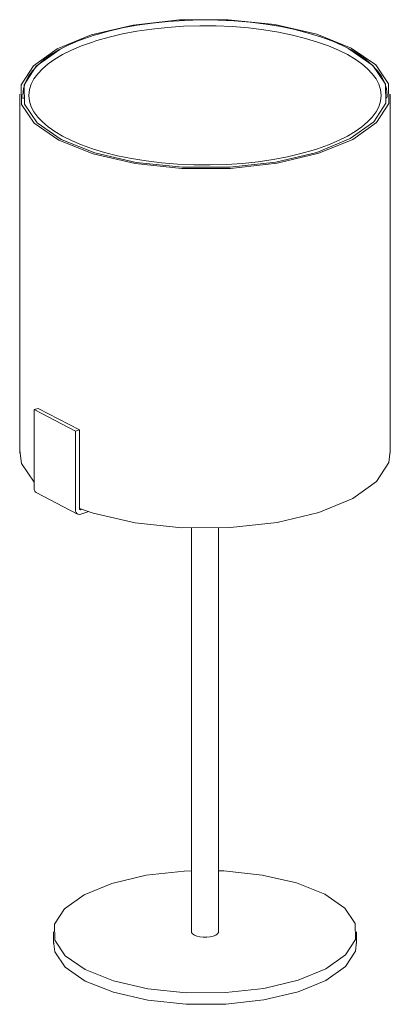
# Model space of a CAD drawing. Header units: millimetres. Extents: x -3610 to -1687, y -1342 to 6882.
# Tile 2 of 3: x -1907 to -1687, y -1342 to -758. Entities that reach past the tile are written whole.
import ezdxf

# ---------------------------------------------------------------- set-up
doc = ezdxf.new("R2010")
doc.units = ezdxf.units.MM
doc.layers.add('Luminarias', color=7, linetype='Continuous', lineweight=20)

# ---------------------------------------------------------------- blocks, each defined once
blk = doc.blocks.new('20054 - 20054 NILA Black and off white table lamp-491793-00 Isometrico PDF')
at = {"layer": 'Luminarias', "color": 9, "lineweight": 9, "true_color": 0xc0c0c0}
for p, q in [((6825.03, -772.65), (6825.43, -772.83)), ((6635.71, -802.42), (6635.71, -1015.5)), ((6637.64, -803.87), (6637.77, -805.13)), ((6853.83, -803.5), (6853.69, -804.77)), ((6855.71, -1015.5), (6855.71, -802.42)), ((6644.23, -989.62), (6646.59, -988.87)), ((6644.23, -1036.26), (6644.23, -989.62)), ((6668.78, -1002.39), (6644.23, -989.62)), ((6646.59, -988.87), (6671.15, -1001.65)), ((6671.15, -1001.65), (6668.78, -1002.39)), ((6668.78, -1002.39), (6668.78, -1049.03)), ((6671.15, -1048.29), (6671.15, -1001.65)), ((6645.54, -1038.81), (6670.09, -1051.59)), ((6672.62, -1048.74), (6671.93, -1048.96)), ((6671.93, -1051.7), (6676.84, -1050.15)), ((6737.71, -1059.85), (6737.71, -1299.46)), ((6753.71, -1299.46), (6753.71, -1059.85)), ((6655.71, -1299.46), (6655.71, -1306.32)), ((6835.71, -1306.32), (6835.71, -1299.46))]:
    blk.add_line(p, q, dxfattribs=at)
for points in [[(6813.23, -837.55, 0), (6833.4, -829.29, 0), (6847.6, -819.19, 0), (6854.86, -807.95, 0), (6854.68, -796.33, 0), (6847.07, -785.13, 0), (6832.56, -775.11, 0), (6812.12, -766.94, 0), (6787.16, -761.2, 0), (6759.38, -758.26, 0), (6730.66, -758.34, 0), (6702.98, -761.42, 0), (6678.2, -767.29, 0)], [(6853.86, -803.17, 0), (6853.44, -799.14, 0), (6852.26, -795.37, 0), (6850.43, -791.82, 0), (6848, -788.44, 0), (6844.97, -785.19, 0), (6841.37, -782.07, 0), (6837.18, -779.08, 0), (6832.39, -776.2, 0), (6826.97, -773.45, 0), (6820.92, -770.84, 0), (6814.25, -768.4, 0), (6806.96, -766.16, 0), (6799.1, -764.14, 0), (6790.71, -762.39, 0), (6781.85, -760.92, 0), (6772.59, -759.76, 0), (6763.03, -758.95, 0), (6753.27, -758.49, 0), (6743.41, -758.39, 0), (6733.58, -758.66, 0), (6723.9, -759.29, 0), (6714.47, -760.26, 0), (6705.39, -761.56, 0), (6696.74, -763.17, 0), (6688.59, -765.05, 0), (6681, -767.17, 0), (6679.88, -767.52, 0)], [(6850.36, -803.17, 0), (6849.97, -799.65, 0), (6848.9, -796.42, 0), (6847.25, -793.34, 0), (6845.03, -790.34, 0), (6842.21, -787.4, 0), (6838.82, -784.53, 0), (6834.82, -781.72, 0), (6830.21, -779, 0), (6824.96, -776.37, 0), (6819.06, -773.87, 0), (6812.53, -771.52, 0), (6805.38, -769.35, 0), (6797.64, -767.4, 0), (6789.36, -765.69, 0), (6780.6, -764.27, 0), (6771.45, -763.17, 0), (6762, -762.39, 0), (6752.35, -761.96, 0), (6742.61, -761.9, 0), (6732.91, -762.19, 0), (6723.37, -762.84, 0), (6714.1, -763.84, 0), (6705.2, -765.14, 0), (6696.74, -766.75, 0), (6688.8, -768.61, 0), (6681.43, -770.7, 0), (6680.93, -770.86, 0)], [(6678.2, -767.29, 0), (6658.02, -775.55, 0), (6643.82, -785.65, 0), (6636.57, -796.89, 0), (6636.75, -808.51, 0), (6644.35, -819.71, 0), (6658.87, -829.74, 0), (6679.3, -837.9, 0), (6704.26, -843.64, 0), (6732.05, -846.58, 0), (6760.76, -846.5, 0), (6788.45, -843.43, 0), (6813.23, -837.55, 0)], [(6637.56, -803.17, 0), (6637.99, -799.14, 0), (6639.17, -795.37, 0), (6641, -791.82, 0), (6643.43, -788.44, 0), (6646.46, -785.19, 0), (6650.06, -782.07, 0), (6654.24, -779.08, 0), (6659.04, -776.2, 0), (6664.46, -773.45, 0), (6670.5, -770.84, 0), (6677.18, -768.4, 0), (6679.88, -767.52, 0)], [(6641.06, -803.17, 0), (6641.46, -799.65, 0), (6642.52, -796.42, 0), (6644.18, -793.34, 0), (6646.4, -790.34, 0), (6649.21, -787.4, 0), (6652.61, -784.53, 0), (6656.6, -781.72, 0), (6661.22, -779, 0), (6666.47, -776.37, 0), (6672.36, -773.87, 0), (6678.9, -771.52, 0), (6680.93, -770.86, 0)], [(6812.12, -836.98, 0), (6787.75, -842.76, 0), (6760.51, -845.78, 0), (6732.27, -845.86, 0), (6704.94, -842.97, 0), (6680.39, -837.32, 0), (6660.29, -829.29, 0), (6646.01, -819.43, 0), (6638.53, -808.41, 0), (6638.35, -796.98, 0), (6645.49, -785.93, 0), (6659.46, -775.99, 0), (6659.99, -775.71, 0)], [(6829.35, -774.65, 0), (6831.14, -775.55, 0), (6845.41, -785.41, 0), (6852.9, -796.43, 0), (6853.07, -807.86, 0), (6845.94, -818.92, 0), (6831.97, -828.85, 0), (6812.12, -836.98, 0)], [(6641.06, -803.17, 0), (6641.46, -806.69, 0), (6642.52, -809.93, 0), (6644.18, -813.01, 0), (6646.4, -816, 0), (6649.21, -818.95, 0), (6652.61, -821.82, 0), (6656.6, -824.62, 0), (6661.22, -827.35, 0), (6666.47, -829.97, 0), (6672.36, -832.48, 0), (6678.9, -834.83, 0), (6686.05, -837, 0), (6693.79, -838.95, 0), (6702.07, -840.65, 0), (6710.82, -842.07, 0), (6719.97, -843.18, 0), (6729.42, -843.96, 0), (6739.08, -844.38, 0), (6748.82, -844.45, 0), (6758.52, -844.15, 0), (6768.06, -843.5, 0), (6777.32, -842.51, 0), (6786.23, -841.2, 0), (6794.69, -839.6, 0), (6802.63, -837.74, 0), (6810, -835.64, 0), (6810.49, -835.49, 0)], [(6850.36, -803.17, 0), (6849.97, -806.69, 0), (6848.9, -809.93, 0), (6847.25, -813.01, 0), (6845.03, -816, 0), (6842.21, -818.95, 0), (6838.82, -821.82, 0), (6834.82, -824.62, 0), (6830.21, -827.35, 0), (6824.96, -829.97, 0), (6819.06, -832.48, 0), (6812.53, -834.83, 0), (6810.49, -835.49, 0)], [(6644.21, -1032.66, 0), (6636.75, -1021.59, 0), (6635.8, -1013.83, 0)], [(6855.66, -1014.26, 0), (6854.86, -1021.03, 0), (6847.6, -1032.27, 0), (6833.4, -1042.37, 0), (6813.23, -1050.64, 0)], [(6645.8, -1038.93, 0), (6645.15, -1038.55, 0), (6644.65, -1037.95, 0), (6644.33, -1037.17, 0), (6644.23, -1036.26, 0)], [(6668.78, -1049.03, 0), (6668.88, -1049.95, 0), (6669.2, -1050.73, 0), (6669.7, -1051.33, 0), (6670.36, -1051.71, 0), (6671.12, -1051.83, 0), (6671.93, -1051.7, 0)], [(6813.23, -1050.64, 0), (6788.45, -1056.51, 0), (6760.76, -1059.59, 0), (6732.05, -1059.66, 0), (6704.26, -1056.72, 0), (6679.3, -1050.98, 0), (6671.14, -1048.21, 0)], [(6671.93, -1048.96, 0), (6671.73, -1048.99, 0), (6671.54, -1048.96, 0), (6671.38, -1048.86, 0), (6671.25, -1048.71, 0), (6671.17, -1048.52, 0), (6671.15, -1048.29, 0)], [(6737.76, -1263.19, 0), (6733.4, -1263.39, 0), (6710.75, -1265.91, 0), (6690.47, -1270.71, 0), (6673.97, -1277.48, 0), (6662.35, -1285.74, 0), (6656.41, -1294.93, 0), (6656.56, -1304.44, 0), (6662.78, -1313.6, 0), (6674.66, -1321.81, 0)], [(6816.77, -1277.11, 0), (6800.05, -1270.43, 0), (6779.63, -1265.73, 0), (6756.9, -1263.33, 0), (6753.68, -1263.19, 0)], [(6674.66, -1321.81, 0), (6691.38, -1328.48, 0), (6711.8, -1333.18, 0), (6734.53, -1335.59, 0), (6758.02, -1335.53, 0), (6780.68, -1333.01, 0), (6800.95, -1328.2, 0), (6817.46, -1321.44, 0), (6829.08, -1313.18, 0), (6835.02, -1303.98, 0), (6834.87, -1294.48, 0), (6828.64, -1285.31, 0), (6816.77, -1277.11, 0)], [(6737.77, -1299.06, 0), (6737.79, -1299.9, 0), (6738.34, -1300.71, 0), (6739.4, -1301.44, 0)], [(6739.4, -1301.44, 0), (6740.88, -1302.04, 0), (6742.7, -1302.46, 0), (6744.72, -1302.67, 0), (6746.81, -1302.66, 0), (6748.82, -1302.44, 0), (6750.62, -1302.01, 0), (6752.09, -1301.41, 0), (6753.12, -1300.68, 0), (6753.65, -1299.86, 0), (6753.66, -1299.09, 0)], [(6674.66, -1328.66, 0), (6662.78, -1320.46, 0), (6656.56, -1311.3, 0), (6655.78, -1304.95, 0)], [(6835.67, -1305.3, 0), (6835.02, -1310.84, 0), (6829.08, -1320.04, 0), (6817.46, -1328.3, 0), (6800.95, -1335.06, 0), (6780.68, -1339.87, 0), (6758.02, -1342.38, 0), (6734.53, -1342.44, 0), (6711.8, -1340.04, 0), (6691.38, -1335.34, 0), (6674.66, -1328.66, 0)]]:
    blk.add_polyline3d(points, dxfattribs=at)

msp = doc.modelspace()

# ---------------------------------------------------------------- block references
at = {"layer": 'Luminarias', "color": 9, "lineweight": 9, "true_color": 0xc0c0c0}
msp.add_blockref('20054 - 20054 NILA Black and off white table lamp-491793-00 Isometrico PDF', (-8542.73, 0), dxfattribs=at)

doc.saveas('drawing.dxf')
